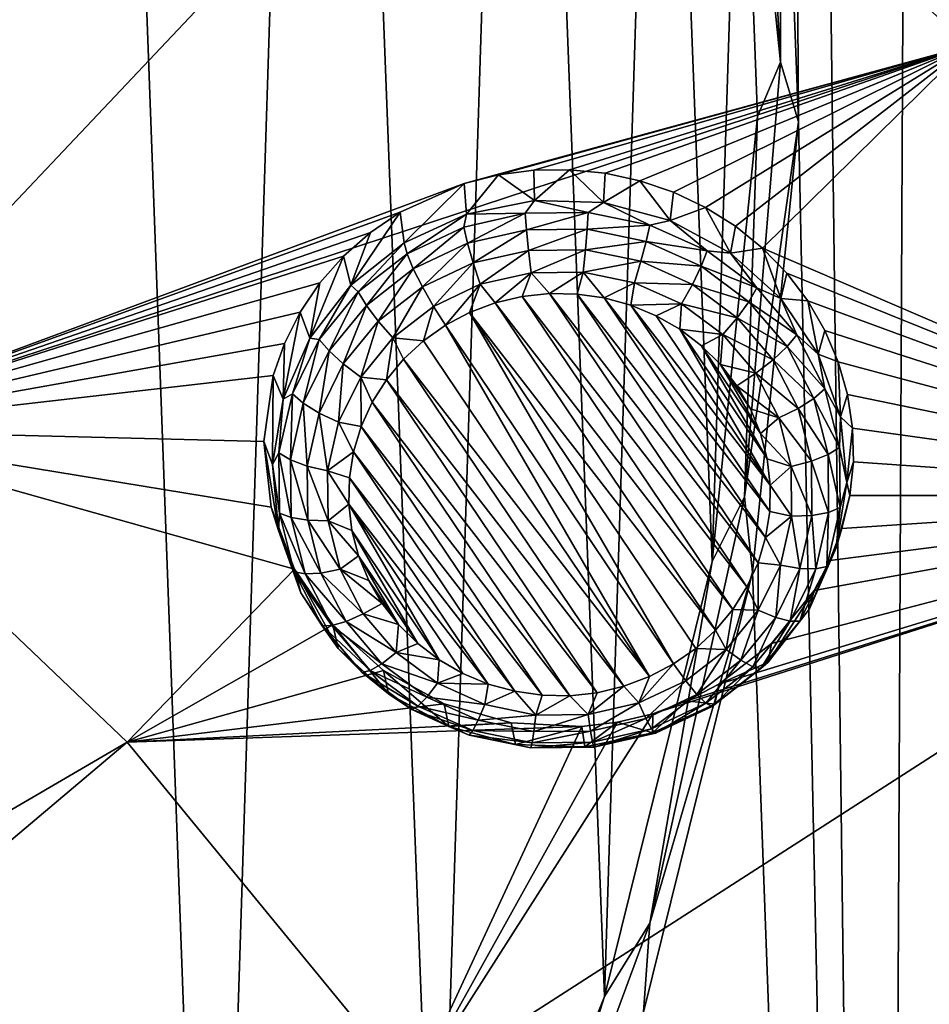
# Model space of a CAD drawing. Header units: metres. Extents: x -24 to 24, y -256 to 25.
# Tile 126 of 256: x 10.81 to 14.37, y -226.05 to -222.2. Entities that reach past the tile are written whole.
import ezdxf

# ---------------------------------------------------------------- set-up
doc = ezdxf.new("R2010")
doc.units = ezdxf.units.M
doc.layers.add('solid_DOMO_KURZ_SW0002', color=7, linetype='CONTINUOUS')

msp = doc.modelspace()

# ---------------------------------------------------------------- linework, layer by layer
at = {"layer": 'solid_DOMO_KURZ_SW0002'}
for points in [[(14.189873, -238.248352, 178.576233), (14.355043, -203.638535, 167.661224), (13.723036, -201.441391, 166.978149)], [(13.858368, -222.604446, 173.648804), (14.189873, -238.248352, 178.576233), (13.723036, -201.441391, 166.978149)], [(13.790662, -220.836105, 173.09227), (13.858368, -222.604446, 173.648804), (13.723036, -201.441391, 166.978149)], [(14.189873, -238.248352, 178.576233), (15.147501, -237.439484, 178.305847), (14.355043, -203.638535, 167.661224)], [(15.147501, -237.439484, 178.305847), (15.229733, -205.76004, 168.315994), (14.355043, -203.638535, 167.661224)], [(10.481689, -230.592224, 176.261856), (11.002444, -213.859192, 170.979767), (10.284564, -211.762177, 170.327042)], [(10.481689, -230.592224, 176.261856), (11.566892, -229.186005, 175.805237), (11.002444, -213.859192, 170.979767)], [(11.566892, -229.186005, 175.805237), (11.991541, -215.85463, 171.596344), (11.002444, -213.859192, 170.979767)], [(11.566892, -229.186005, 175.805237), (12.444794, -227.653931, 175.310516), (11.991541, -215.85463, 171.596344)], [(12.444794, -227.653931, 175.310516), (12.770172, -217.441208, 172.085938), (11.991541, -215.85463, 171.596344)], [(12.444794, -227.653931, 175.310516), (13.099723, -226.0233, 174.78714), (12.770172, -217.441208, 172.085938)], [(13.099723, -226.0233, 174.78714), (13.319863, -219.111404, 172.60463), (12.770172, -217.441208, 172.085938)], [(13.099723, -226.0233, 174.78714), (13.520046, -224.323029, 174.244873), (13.319863, -219.111404, 172.60463)], [(13.520046, -224.323029, 174.244873), (13.631107, -220.835922, 173.143723), (13.319863, -219.111404, 172.60463)], [(12.864665, -220.726898, 129.909851), (12.897704, -220.683044, 129.924133), (14.558495, -222.266968, 130.423538)], [(12.897704, -220.683044, 129.924133), (12.897432, -220.690674, 129.899155), (14.558288, -222.274597, 130.398575)], [(14.558495, -222.266968, 130.423538), (12.897704, -220.683044, 129.924133), (14.558288, -222.274597, 130.398575)], [(13.695987, -220.668671, 173.077332), (13.631107, -220.835922, 173.143723), (13.787395, -222.371552, 173.612869)], [(13.695987, -220.668671, 173.077332), (13.787395, -222.371552, 173.612869), (13.790662, -220.836105, 173.09227)], [(14.558288, -222.274597, 130.398575), (12.897432, -220.690674, 129.899155), (14.385322, -221.795914, 130.246979)], [(12.864665, -220.726898, 129.909851), (9.950482, -223.808136, 131.076401), (8.524108, -222.742355, 130.740356)], [(9.903434, -221.738586, 130.309006), (12.864665, -220.726898, 129.909851), (8.524108, -222.742355, 130.740356)], [(12.864665, -220.726898, 129.909851), (14.521157, -222.306747, 130.407974), (9.950482, -223.808136, 131.076401)], [(12.864665, -220.726898, 129.909851), (14.558495, -222.266968, 130.423538), (14.521157, -222.306747, 130.407974)], [(13.520046, -224.323029, 174.244873), (13.69823, -222.583572, 173.693741), (13.631107, -220.835922, 173.143723)], [(13.787395, -222.371552, 173.612869), (13.631107, -220.835922, 173.143723), (13.69823, -222.583572, 173.693741)], [(13.787395, -222.371552, 173.612869), (13.858368, -222.604446, 173.648804), (13.790662, -220.836105, 173.09227)], [(12.550666, -222.845871, 130.618286), (9.950482, -223.808136, 131.076401), (14.521157, -222.306747, 130.407974)], [(12.685471, -222.812073, 130.603119), (12.550666, -222.845871, 130.618286), (14.521157, -222.306747, 130.407974)], [(12.823604, -222.793915, 130.593445), (12.685471, -222.812073, 130.603119), (14.521157, -222.306747, 130.407974)], [(12.963152, -222.791656, 130.589325), (12.823604, -222.793915, 130.593445), (14.521157, -222.306747, 130.407974)], [(13.102054, -222.805328, 130.590775), (12.963152, -222.791656, 130.589325), (14.521157, -222.306747, 130.407974)], [(13.238292, -222.834763, 130.597702), (13.102054, -222.805328, 130.590775), (14.521157, -222.306747, 130.407974)], [(13.369858, -222.879532, 130.609955), (13.238292, -222.834763, 130.597702), (14.521157, -222.306747, 130.407974)], [(13.494826, -222.93898, 130.627304), (13.369858, -222.879532, 130.609955), (14.521157, -222.306747, 130.407974)], [(13.611387, -223.012253, 130.649445), (13.494826, -222.93898, 130.627304), (14.521157, -222.306747, 130.407974)], [(13.717846, -223.098312, 130.676056), (13.611387, -223.012253, 130.649445), (14.521157, -222.306747, 130.407974)], [(13.717846, -223.098312, 130.676056), (14.521157, -222.306747, 130.407974), (15.965928, -224.065521, 130.962524)], [(13.787395, -222.371552, 173.612869), (13.646972, -224.070404, 174.150635), (13.858368, -222.604446, 173.648804)], [(13.787395, -222.371552, 173.612869), (13.69823, -222.583572, 173.693741), (13.646972, -224.070404, 174.150635)], [(13.646972, -224.070404, 174.150635), (13.69823, -222.583572, 173.693741), (13.520046, -224.323029, 174.244873)], [(13.646972, -224.070404, 174.150635), (13.677858, -224.364807, 174.206558), (13.858368, -222.604446, 173.648804)], [(13.858368, -222.604446, 173.648804), (13.677858, -224.364807, 174.206558), (14.189873, -238.248352, 178.576233)], [(12.82503, -222.911652, 130.309158), (12.685471, -222.812073, 130.603119), (12.823604, -222.793915, 130.593445)], [(12.82503, -222.911652, 130.309158), (12.823604, -222.793915, 130.593445), (12.963152, -222.791656, 130.589325)], [(13.09584, -222.920166, 130.311844), (12.82503, -222.911652, 130.309158), (12.963152, -222.791656, 130.589325)], [(13.09584, -222.920166, 130.311844), (12.963152, -222.791656, 130.589325), (13.102054, -222.805328, 130.590775)], [(12.559954, -222.965195, 130.326035), (12.550666, -222.845871, 130.618286), (12.685471, -222.812073, 130.603119)], [(12.82503, -222.911652, 130.309158), (12.559954, -222.965195, 130.326035), (12.685471, -222.812073, 130.603119)], [(13.09584, -222.920166, 130.311844), (13.102054, -222.805328, 130.590775), (13.238292, -222.834763, 130.597702)], [(13.356644, -222.990234, 130.333939), (13.09584, -222.920166, 130.311844), (13.238292, -222.834763, 130.597702)], [(13.356644, -222.990234, 130.333939), (13.238292, -222.834763, 130.597702), (13.369858, -222.879532, 130.609955)], [(12.550666, -222.845871, 130.618286), (12.300657, -222.957245, 130.663986), (9.950482, -223.808136, 131.076401)], [(12.316015, -223.077682, 130.361511), (12.300657, -222.957245, 130.663986), (12.550666, -222.845871, 130.618286)], [(12.559954, -222.965195, 130.326035), (12.316015, -223.077682, 130.361511), (12.550666, -222.845871, 130.618286)], [(13.356644, -222.990234, 130.333939), (13.369858, -222.879532, 130.609955), (13.494826, -222.93898, 130.627304)], [(12.788972, -222.96106, 130.234314), (12.559954, -222.965195, 130.326035), (12.82503, -222.911652, 130.309158)], [(13.03601, -222.958649, 130.233566), (12.788972, -222.96106, 130.234314), (12.82503, -222.911652, 130.309158)], [(13.03601, -222.958649, 130.233566), (12.82503, -222.911652, 130.309158), (13.09584, -222.920166, 130.311844)], [(13.277415, -223.008743, 130.249344), (13.03601, -222.958649, 130.233566), (13.09584, -222.920166, 130.311844)], [(13.277415, -223.008743, 130.249344), (13.09584, -222.920166, 130.311844), (13.356644, -222.990234, 130.333939)], [(12.300657, -222.957245, 130.663986), (12.184108, -223.03653, 130.695236), (9.950482, -223.808136, 131.076401)], [(12.107391, -223.242569, 130.413498), (12.184108, -223.03653, 130.695236), (12.300657, -222.957245, 130.663986)], [(12.107391, -223.242569, 130.413498), (12.300657, -222.957245, 130.663986), (12.316015, -223.077682, 130.361511)], [(12.794475, -223.026718, 130.17482), (12.788972, -222.96106, 130.234314), (13.03601, -222.958649, 130.233566)], [(13.031421, -223.024414, 130.174103), (12.794475, -223.026718, 130.17482), (13.03601, -222.958649, 130.233566)], [(13.031421, -223.024414, 130.174103), (13.03601, -222.958649, 130.233566), (13.277415, -223.008743, 130.249344)], [(13.592284, -223.117798, 130.374161), (13.356644, -222.990234, 130.333939), (13.494826, -222.93898, 130.627304)], [(13.592284, -223.117798, 130.374161), (13.494826, -222.93898, 130.627304), (13.611387, -223.012253, 130.649445)], [(12.327208, -223.120224, 130.2845), (12.316015, -223.077682, 130.361511), (12.559954, -222.965195, 130.326035)], [(12.548688, -223.015823, 130.251587), (12.327208, -223.120224, 130.2845), (12.559954, -222.965195, 130.326035)], [(12.788972, -222.96106, 130.234314), (12.548688, -223.015823, 130.251587), (12.559954, -222.965195, 130.326035)], [(12.564006, -223.079254, 130.191391), (12.548688, -223.015823, 130.251587), (12.788972, -222.96106, 130.234314)], [(12.794475, -223.026718, 130.17482), (12.564006, -223.079254, 130.191391), (12.788972, -222.96106, 130.234314)], [(13.501081, -223.108795, 130.280899), (13.277415, -223.008743, 130.249344), (13.356644, -222.990234, 130.333939)], [(13.501081, -223.108795, 130.280899), (13.356644, -222.990234, 130.333939), (13.592284, -223.117798, 130.374161)], [(12.351573, -223.179382, 130.222961), (12.327208, -223.120224, 130.2845), (12.548688, -223.015823, 130.251587)], [(12.564006, -223.079254, 130.191391), (12.351573, -223.179382, 130.222961), (12.548688, -223.015823, 130.251587)], [(12.586261, -223.156006, 130.15274), (12.564006, -223.079254, 130.191391), (12.794475, -223.026718, 130.17482)], [(12.802468, -223.10672, 130.137192), (12.586261, -223.156006, 130.15274), (12.794475, -223.026718, 130.17482)], [(12.802468, -223.10672, 130.137192), (12.794475, -223.026718, 130.17482), (13.031421, -223.024414, 130.174103)], [(13.024754, -223.104568, 130.13652), (12.802468, -223.10672, 130.137192), (13.031421, -223.024414, 130.174103)], [(13.024754, -223.104568, 130.13652), (13.031421, -223.024414, 130.174103), (13.262965, -223.072449, 130.18924)], [(13.262965, -223.072449, 130.18924), (13.031421, -223.024414, 130.174103), (13.277415, -223.008743, 130.249344)], [(13.262965, -223.072449, 130.18924), (13.277415, -223.008743, 130.249344), (13.501081, -223.108795, 130.280899)], [(13.592284, -223.117798, 130.374161), (13.611387, -223.012253, 130.649445), (13.717846, -223.098312, 130.676056)], [(12.184108, -223.03653, 130.695236), (12.078664, -223.129318, 130.731216), (9.950482, -223.808136, 131.076401)], [(12.107391, -223.242569, 130.413498), (12.078664, -223.129318, 130.731216), (12.184108, -223.03653, 130.695236)], [(13.24197, -223.149628, 130.150726), (13.024754, -223.104568, 130.13652), (13.262965, -223.072449, 130.18924)], [(13.24197, -223.149628, 130.150726), (13.262965, -223.072449, 130.18924), (13.477495, -223.168427, 130.219498)], [(13.477495, -223.168427, 130.219498), (13.262965, -223.072449, 130.18924), (13.501081, -223.108795, 130.280899)], [(12.135637, -223.268997, 130.331406), (12.107391, -223.242569, 130.413498), (12.316015, -223.077682, 130.361511)], [(12.135637, -223.268997, 130.331406), (12.316015, -223.077682, 130.361511), (12.327208, -223.120224, 130.2845)], [(12.386973, -223.249939, 130.182358), (12.351573, -223.179382, 130.222961), (12.564006, -223.079254, 130.191391)], [(12.586261, -223.156006, 130.15274), (12.386973, -223.249939, 130.182358), (12.564006, -223.079254, 130.191391)], [(12.802468, -223.10672, 130.137192), (12.613504, -223.23938, 130.139008), (12.586261, -223.156006, 130.15274)], [(12.802468, -223.10672, 130.137192), (12.812255, -223.194077, 130.124725), (12.613504, -223.23938, 130.139008)], [(13.024754, -223.104568, 130.13652), (12.812255, -223.194077, 130.124725), (12.802468, -223.10672, 130.137192)], [(13.024754, -223.104568, 130.13652), (13.016592, -223.192078, 130.1241), (12.812255, -223.194077, 130.124725)], [(13.24197, -223.149628, 130.150726), (13.016592, -223.192078, 130.1241), (13.024754, -223.104568, 130.13652)], [(13.477495, -223.168427, 130.219498), (13.501081, -223.108795, 130.280899), (13.695795, -223.253815, 130.32663)], [(13.695795, -223.253815, 130.32663), (13.501081, -223.108795, 130.280899), (13.592284, -223.117798, 130.374161)], [(13.789068, -223.295441, 130.430176), (13.592284, -223.117798, 130.374161), (13.717846, -223.098312, 130.676056)], [(13.812635, -223.195877, 130.706696), (13.717846, -223.098312, 130.676056), (15.965928, -224.065521, 130.962524)], [(13.789068, -223.295441, 130.430176), (13.717846, -223.098312, 130.676056), (13.812635, -223.195877, 130.706696)], [(12.078664, -223.129318, 130.731216), (11.986434, -223.233902, 130.77124), (9.950482, -223.808136, 131.076401)], [(11.946207, -223.450287, 130.478989), (11.986434, -223.233902, 130.77124), (12.078664, -223.129318, 130.731216)], [(11.946207, -223.450287, 130.478989), (12.078664, -223.129318, 130.731216), (12.107391, -223.242569, 130.413498)], [(12.167828, -223.322083, 130.267944), (12.135637, -223.268997, 130.331406), (12.327208, -223.120224, 130.2845)], [(12.167828, -223.322083, 130.267944), (12.327208, -223.120224, 130.2845), (12.351573, -223.179382, 130.222961)], [(13.24197, -223.149628, 130.150726), (13.21627, -223.233505, 130.137161), (13.016592, -223.192078, 130.1241)], [(13.443226, -223.239655, 130.179108), (13.21627, -223.233505, 130.137161), (13.24197, -223.149628, 130.150726)], [(13.443226, -223.239655, 130.179108), (13.24197, -223.149628, 130.150726), (13.477495, -223.168427, 130.219498)], [(13.695795, -223.253815, 130.32663), (13.592284, -223.117798, 130.374161), (13.789068, -223.295441, 130.430176)], [(12.214597, -223.383804, 130.224564), (12.167828, -223.322083, 130.267944), (12.351573, -223.179382, 130.222961)], [(12.214597, -223.383804, 130.224564), (12.351573, -223.179382, 130.222961), (12.386973, -223.249939, 130.182358)], [(12.586261, -223.156006, 130.15274), (12.430307, -223.325714, 130.166229), (12.386973, -223.249939, 130.182358)], [(12.586261, -223.156006, 130.15274), (12.613504, -223.23938, 130.139008), (12.430307, -223.325714, 130.166229)], [(13.443226, -223.239655, 130.179108), (13.477495, -223.168427, 130.219498), (13.664254, -223.30751, 130.263367)], [(13.664254, -223.30751, 130.263367), (13.477495, -223.168427, 130.219498), (13.695795, -223.253815, 130.32663)], [(12.613504, -223.23938, 130.139008), (12.812255, -223.194077, 130.124725), (12.672024, -223.312378, 130.148361)], [(12.812255, -223.194077, 130.124725), (12.776795, -223.28746, 130.140503), (12.672024, -223.312378, 130.148361)], [(12.812255, -223.194077, 130.124725), (12.884059, -223.275787, 130.136826), (12.776795, -223.28746, 130.140503)], [(12.812255, -223.194077, 130.124725), (13.016592, -223.192078, 130.1241), (12.884059, -223.275787, 130.136826)], [(13.016592, -223.192078, 130.1241), (12.992017, -223.277588, 130.13739), (12.884059, -223.275787, 130.136826)], [(13.016592, -223.192078, 130.1241), (13.098803, -223.292816, 130.142197), (12.992017, -223.277588, 130.13739)], [(13.016592, -223.192078, 130.1241), (13.21627, -223.233505, 130.137161), (13.098803, -223.292816, 130.142197)], [(13.789068, -223.295441, 130.430176), (13.812635, -223.195877, 130.706696), (13.894368, -223.303528, 130.740936)], [(13.894368, -223.303528, 130.740936), (13.812635, -223.195877, 130.706696), (15.965928, -224.065521, 130.962524)], [(11.986434, -223.233902, 130.77124), (11.908975, -223.348495, 130.814636), (9.950482, -223.808136, 131.076401)], [(11.946207, -223.450287, 130.478989), (11.908975, -223.348495, 130.814636), (11.986434, -223.233902, 130.77124)], [(11.983582, -223.454697, 130.389954), (11.946207, -223.450287, 130.478989), (12.107391, -223.242569, 130.413498)], [(12.135637, -223.268997, 130.331406), (11.983582, -223.454697, 130.389954), (12.107391, -223.242569, 130.413498)], [(12.214597, -223.383804, 130.224564), (12.386973, -223.249939, 130.182358), (12.27185, -223.448776, 130.205032)], [(12.27185, -223.448776, 130.205032), (12.386973, -223.249939, 130.182358), (12.430307, -223.325714, 130.166229)], [(12.430307, -223.325714, 130.166229), (12.613504, -223.23938, 130.139008), (12.47759, -223.399811, 130.175934)], [(12.613504, -223.23938, 130.139008), (12.571579, -223.350128, 130.160263), (12.47759, -223.399811, 130.175934)], [(12.613504, -223.23938, 130.139008), (12.672024, -223.312378, 130.148361), (12.571579, -223.350128, 130.160263)], [(13.21627, -223.233505, 130.137161), (13.202595, -223.321213, 130.151154), (13.098803, -223.292816, 130.142197)], [(13.21627, -223.233505, 130.137161), (13.401276, -223.316269, 130.163254), (13.202595, -223.321213, 130.151154)], [(13.443226, -223.239655, 130.179108), (13.401276, -223.316269, 130.163254), (13.21627, -223.233505, 130.137161)], [(13.618429, -223.370148, 130.220261), (13.401276, -223.316269, 130.163254), (13.443226, -223.239655, 130.179108)], [(13.618429, -223.370148, 130.220261), (13.443226, -223.239655, 130.179108), (13.664254, -223.30751, 130.263367)], [(13.664254, -223.30751, 130.263367), (13.695795, -223.253815, 130.32663), (13.851791, -223.436523, 130.384232)], [(13.851791, -223.436523, 130.384232), (13.695795, -223.253815, 130.32663), (13.789068, -223.295441, 130.430176)], [(12.021983, -223.500198, 130.324112), (11.983582, -223.454697, 130.389954), (12.135637, -223.268997, 130.331406)], [(12.167828, -223.322083, 130.267944), (12.021983, -223.500198, 130.324112), (12.135637, -223.268997, 130.331406)], [(13.601207, -224.510895, 130.52626), (12.672024, -223.312378, 130.148361), (12.776795, -223.28746, 130.140503)], [(13.656887, -224.422684, 130.498444), (12.776795, -223.28746, 130.140503), (12.884059, -223.275787, 130.136826)], [(13.601207, -224.510895, 130.52626), (12.776795, -223.28746, 130.140503), (13.656887, -224.422684, 130.498444)], [(13.700021, -224.328278, 130.468674), (12.884059, -223.275787, 130.136826), (12.992017, -223.277588, 130.13739)], [(13.656887, -224.422684, 130.498444), (12.884059, -223.275787, 130.136826), (13.700021, -224.328278, 130.468674)], [(13.72986, -224.229324, 130.437469), (12.992017, -223.277588, 130.13739), (13.098803, -223.292816, 130.142197)], [(13.700021, -224.328278, 130.468674), (12.992017, -223.277588, 130.13739), (13.72986, -224.229324, 130.437469)], [(13.745894, -224.127487, 130.405365), (13.098803, -223.292816, 130.142197), (13.202595, -223.321213, 130.151154)], [(13.72986, -224.229324, 130.437469), (13.098803, -223.292816, 130.142197), (13.745894, -224.127487, 130.405365)], [(13.935558, -223.512833, 130.498718), (13.789068, -223.295441, 130.430176), (13.894368, -223.303528, 130.740936)], [(13.851791, -223.436523, 130.384232), (13.789068, -223.295441, 130.430176), (13.935558, -223.512833, 130.498718)], [(13.961861, -223.419693, 130.77829), (13.894368, -223.303528, 130.740936), (15.965928, -224.065521, 130.962524)], [(13.935558, -223.512833, 130.498718), (13.894368, -223.303528, 130.740936), (13.961861, -223.419693, 130.77829)], [(12.077777, -223.550903, 130.277237), (12.021983, -223.500198, 130.324112), (12.167828, -223.322083, 130.267944)], [(12.214597, -223.383804, 130.224564), (12.077777, -223.550903, 130.277237), (12.167828, -223.322083, 130.267944)], [(12.27185, -223.448776, 130.205032), (12.430307, -223.325714, 130.166229), (12.391171, -223.460709, 130.195129)], [(12.391171, -223.460709, 130.195129), (12.430307, -223.325714, 130.166229), (12.47759, -223.399811, 130.175934)], [(13.533909, -224.591431, 130.551651), (12.571579, -223.350128, 130.160263), (12.672024, -223.312378, 130.148361)], [(13.533909, -224.591431, 130.551651), (12.672024, -223.312378, 130.148361), (13.601207, -224.510895, 130.52626)], [(13.401276, -223.316269, 130.163254), (13.301596, -223.362289, 130.164108), (13.202595, -223.321213, 130.151154)], [(13.747848, -224.024536, 130.37291), (13.202595, -223.321213, 130.151154), (13.301596, -223.362289, 130.164108)], [(13.745894, -224.127487, 130.405365), (13.202595, -223.321213, 130.151154), (13.747848, -224.024536, 130.37291)], [(13.401276, -223.316269, 130.163254), (13.394139, -223.415344, 130.180832), (13.301596, -223.362289, 130.164108)], [(13.401276, -223.316269, 130.163254), (13.562333, -223.436218, 130.20108), (13.394139, -223.415344, 130.180832)], [(13.618429, -223.370148, 130.220261), (13.562333, -223.436218, 130.20108), (13.401276, -223.316269, 130.163254)], [(13.618429, -223.370148, 130.220261), (13.664254, -223.30751, 130.263367), (13.813878, -223.482758, 130.318619)], [(13.813878, -223.482758, 130.318619), (13.664254, -223.30751, 130.263367), (13.851791, -223.436523, 130.384232)], [(11.908975, -223.348495, 130.814636), (11.847853, -223.470428, 130.860336), (9.950482, -223.808136, 131.076401)], [(11.841829, -223.688766, 130.554184), (11.847853, -223.470428, 130.860336), (11.908975, -223.348495, 130.814636)], [(11.841829, -223.688766, 130.554184), (11.908975, -223.348495, 130.814636), (11.946207, -223.450287, 130.478989)], [(13.369756, -224.723785, 130.593384), (12.47759, -223.399811, 130.175934), (12.571579, -223.350128, 130.160263)], [(13.456176, -224.662888, 130.574173), (12.571579, -223.350128, 130.160263), (13.533909, -224.591431, 130.551651)], [(13.369756, -224.723785, 130.593384), (12.571579, -223.350128, 130.160263), (13.456176, -224.662888, 130.574173)], [(13.747848, -224.024536, 130.37291), (13.301596, -223.362289, 130.164108), (13.394139, -223.415344, 130.180832)], [(13.758795, -223.534546, 130.272095), (13.562333, -223.436218, 130.20108), (13.618429, -223.370148, 130.220261)], [(13.758795, -223.534546, 130.272095), (13.618429, -223.370148, 130.220261), (13.813878, -223.482758, 130.318619)], [(12.214597, -223.383804, 130.224564), (12.146077, -223.602386, 130.253464), (12.077777, -223.550903, 130.277237)], [(12.214597, -223.383804, 130.224564), (12.27185, -223.448776, 130.205032), (12.146077, -223.602386, 130.253464)], [(13.275767, -224.773468, 130.609039), (12.391171, -223.460709, 130.195129), (12.47759, -223.399811, 130.175934)], [(13.275767, -224.773468, 130.609039), (12.47759, -223.399811, 130.175934), (13.369756, -224.723785, 130.593384)], [(13.735688, -223.922211, 130.340637), (13.394139, -223.415344, 130.180832), (13.478625, -223.479477, 130.20105)], [(13.562333, -223.436218, 130.20108), (13.478625, -223.479477, 130.20105), (13.394139, -223.415344, 130.180832)], [(13.747848, -224.024536, 130.37291), (13.394139, -223.415344, 130.180832), (13.735688, -223.922211, 130.340637)], [(13.935558, -223.512833, 130.498718), (13.961861, -223.419693, 130.77829), (14.014128, -223.542679, 130.818207)], [(14.014128, -223.542679, 130.818207), (13.961861, -223.419693, 130.77829), (15.965928, -224.065521, 130.962524)], [(11.878666, -223.668015, 130.457214), (11.841829, -223.688766, 130.554184), (11.946207, -223.450287, 130.478989)], [(11.983582, -223.454697, 130.389954), (11.878666, -223.668015, 130.457214), (11.946207, -223.450287, 130.478989)], [(11.921354, -223.704788, 130.388626), (11.878666, -223.668015, 130.457214), (11.983582, -223.454697, 130.389954)], [(12.021983, -223.500198, 130.324112), (11.921354, -223.704788, 130.388626), (11.983582, -223.454697, 130.389954)], [(12.146077, -223.602386, 130.253464), (12.27185, -223.448776, 130.205032), (12.24614, -223.612701, 130.243057)], [(12.27185, -223.448776, 130.205032), (12.313437, -223.532166, 130.217667), (12.24614, -223.612701, 130.243057)], [(12.27185, -223.448776, 130.205032), (12.391171, -223.460709, 130.195129), (12.313437, -223.532166, 130.217667)], [(13.562333, -223.436218, 130.20108), (13.553597, -223.553558, 130.224411), (13.478625, -223.479477, 130.20105)], [(13.562333, -223.436218, 130.20108), (13.691364, -223.587357, 130.248734), (13.553597, -223.553558, 130.224411)], [(13.758795, -223.534546, 130.272095), (13.691364, -223.587357, 130.248734), (13.562333, -223.436218, 130.20108)], [(13.813878, -223.482758, 130.318619), (13.851791, -223.436523, 130.384232), (13.961247, -223.647751, 130.450836)], [(13.961247, -223.647751, 130.450836), (13.851791, -223.436523, 130.384232), (13.935558, -223.512833, 130.498718)], [(11.847853, -223.470428, 130.860336), (11.803913, -223.596634, 130.90715), (9.950482, -223.808136, 131.076401)], [(11.841829, -223.688766, 130.554184), (11.803913, -223.596634, 130.90715), (11.847853, -223.470428, 130.860336)], [(13.275767, -224.773468, 130.609039), (12.313437, -223.532166, 130.217667), (12.391171, -223.460709, 130.195129)], [(13.70962, -223.822266, 130.309128), (13.478625, -223.479477, 130.20105), (13.553597, -223.553558, 130.224411)], [(13.735688, -223.922211, 130.340637), (13.478625, -223.479477, 130.20105), (13.70962, -223.822266, 130.309128)], [(13.758795, -223.534546, 130.272095), (13.813878, -223.482758, 130.318619), (13.918862, -223.685364, 130.382492)], [(13.918862, -223.685364, 130.382492), (13.813878, -223.482758, 130.318619), (13.961247, -223.647751, 130.450836)], [(11.983375, -223.742844, 130.337769), (11.921354, -223.704788, 130.388626), (12.021983, -223.500198, 130.324112)], [(12.077777, -223.550903, 130.277237), (11.983375, -223.742844, 130.337769), (12.021983, -223.500198, 130.324112)], [(13.175323, -224.811218, 130.620941), (12.24614, -223.612701, 130.243057), (12.313437, -223.532166, 130.217667)], [(13.275767, -224.773468, 130.609039), (13.175323, -224.811218, 130.620941), (12.313437, -223.532166, 130.217667)], [(13.857284, -223.724609, 130.332016), (13.691364, -223.587357, 130.248734), (13.758795, -223.534546, 130.272095)], [(13.857284, -223.724609, 130.332016), (13.758795, -223.534546, 130.272095), (13.918862, -223.685364, 130.382492)], [(14.023242, -223.757355, 130.575806), (13.935558, -223.512833, 130.498718), (14.014128, -223.542679, 130.818207)], [(13.961247, -223.647751, 130.450836), (13.935558, -223.512833, 130.498718), (14.023242, -223.757355, 130.575806)], [(12.077777, -223.550903, 130.277237), (12.059297, -223.778824, 130.309097), (11.983375, -223.742844, 130.337769)], [(12.077777, -223.550903, 130.277237), (12.146077, -223.602386, 130.253464), (12.059297, -223.778824, 130.309097)], [(13.6701, -223.726456, 130.278915), (13.553597, -223.553558, 130.224411), (13.617793, -223.636368, 130.250519)], [(13.691364, -223.587357, 130.248734), (13.617793, -223.636368, 130.250519), (13.553597, -223.553558, 130.224411)], [(13.70962, -223.822266, 130.309128), (13.553597, -223.553558, 130.224411), (13.6701, -223.726456, 130.278915)], [(14.050397, -223.67067, 130.860168), (14.014128, -223.542679, 130.818207), (15.965928, -224.065521, 130.962524)], [(14.023242, -223.757355, 130.575806), (14.014128, -223.542679, 130.818207), (14.050397, -223.67067, 130.860168)], [(11.803913, -223.596634, 130.90715), (11.766833, -223.854477, 131.001282), (9.950482, -223.808136, 131.076401)], [(11.800324, -223.944138, 130.634705), (11.766833, -223.854477, 131.001282), (11.803913, -223.596634, 130.90715)], [(11.800324, -223.944138, 130.634705), (11.803913, -223.596634, 130.90715), (11.841829, -223.688766, 130.554184)], [(12.059297, -223.778824, 130.309097), (12.146077, -223.602386, 130.253464), (12.147326, -223.795319, 130.300629)], [(12.146077, -223.602386, 130.253464), (12.24614, -223.612701, 130.243057), (12.190459, -223.700912, 130.270874)], [(12.146077, -223.602386, 130.253464), (12.190459, -223.700912, 130.270874), (12.147326, -223.795319, 130.300629)], [(13.070551, -224.836136, 130.628799), (12.190459, -223.700912, 130.270874), (12.24614, -223.612701, 130.243057)], [(13.175323, -224.811218, 130.620941), (13.070551, -224.836136, 130.628799), (12.24614, -223.612701, 130.243057)], [(13.691364, -223.587357, 130.248734), (13.781901, -223.76207, 130.303818), (13.617793, -223.636368, 130.250519)], [(13.857284, -223.724609, 130.332016), (13.781901, -223.76207, 130.303818), (13.691364, -223.587357, 130.248734)], [(13.781901, -223.76207, 130.303818), (13.6701, -223.726456, 130.278915), (13.617793, -223.636368, 130.250519)], [(13.918862, -223.685364, 130.382492), (13.961247, -223.647751, 130.450836), (14.018675, -223.876907, 130.523087)], [(14.018675, -223.876907, 130.523087), (13.961247, -223.647751, 130.450836), (14.023242, -223.757355, 130.575806)], [(11.826152, -223.898239, 130.529816), (11.800324, -223.944138, 130.634705), (11.841829, -223.688766, 130.554184)], [(11.878666, -223.668015, 130.457214), (11.826152, -223.898239, 130.529816), (11.841829, -223.688766, 130.554184)], [(11.870985, -223.925613, 130.458252), (11.826152, -223.898239, 130.529816), (11.878666, -223.668015, 130.457214)], [(11.921354, -223.704788, 130.388626), (11.870985, -223.925613, 130.458252), (11.878666, -223.668015, 130.457214)], [(13.857284, -223.724609, 130.332016), (13.918862, -223.685364, 130.382492), (13.973945, -223.905167, 130.451797)], [(13.973945, -223.905167, 130.451797), (13.918862, -223.685364, 130.382492), (14.018675, -223.876907, 130.523087)], [(14.023242, -223.757355, 130.575806), (14.050397, -223.67067, 130.860168), (14.070132, -223.801788, 130.90358)], [(14.070132, -223.801788, 130.90358), (14.050397, -223.67067, 130.860168), (15.965928, -224.065521, 130.962524)], [(11.936122, -223.949997, 130.403076), (11.870985, -223.925613, 130.458252), (11.921354, -223.704788, 130.388626)], [(11.983375, -223.742844, 130.337769), (11.936122, -223.949997, 130.403076), (11.921354, -223.704788, 130.388626)], [(12.963287, -224.847809, 130.632477), (12.147326, -223.795319, 130.300629), (12.190459, -223.700912, 130.270874)], [(13.070551, -224.836136, 130.628799), (12.963287, -224.847809, 130.632477), (12.190459, -223.700912, 130.270874)], [(13.781901, -223.76207, 130.303818), (13.70962, -223.822266, 130.309128), (13.6701, -223.726456, 130.278915)], [(13.908957, -223.930817, 130.397034), (13.781901, -223.76207, 130.303818), (13.857284, -223.724609, 130.332016)], [(13.908957, -223.930817, 130.397034), (13.857284, -223.724609, 130.332016), (13.973945, -223.905167, 130.451797)], [(11.983375, -223.742844, 130.337769), (12.01586, -223.969269, 130.369141), (11.936122, -223.949997, 130.403076)], [(11.983375, -223.742844, 130.337769), (12.059297, -223.778824, 130.309097), (12.01586, -223.969269, 130.369141)], [(13.781901, -223.76207, 130.303818), (13.829403, -223.951614, 130.363586), (13.70962, -223.822266, 130.309128)], [(13.908957, -223.930817, 130.397034), (13.829403, -223.951614, 130.363586), (13.781901, -223.76207, 130.303818)], [(14.018675, -223.876907, 130.523087), (14.023242, -223.757355, 130.575806), (14.047022, -224.014771, 130.656967)], [(14.047022, -224.014771, 130.656967), (14.023242, -223.757355, 130.575806), (14.070132, -223.801788, 130.90358)], [(12.01586, -223.969269, 130.369141), (12.059297, -223.778824, 130.309097), (12.117486, -223.894272, 130.331833)], [(12.059297, -223.778824, 130.309097), (12.147326, -223.795319, 130.300629), (12.117486, -223.894272, 130.331833)], [(12.85533, -224.846008, 130.631912), (12.117486, -223.894272, 130.331833), (12.147326, -223.795319, 130.300629)], [(12.963287, -224.847809, 130.632477), (12.85533, -224.846008, 130.631912), (12.147326, -223.795319, 130.300629)], [(14.047022, -224.014771, 130.656967), (14.070132, -223.801788, 130.90358), (14.073044, -223.934097, 130.947876)], [(14.073044, -223.934097, 130.947876), (14.070132, -223.801788, 130.90358), (15.965928, -224.065521, 130.962524)], [(9.950482, -223.808136, 131.076401), (11.231755, -225.030121, 131.4617), (7.520795, -227.194336, 132.676147)], [(11.886606, -224.353394, 131.175766), (11.231755, -225.030121, 131.4617), (9.950482, -223.808136, 131.076401)], [(11.795298, -224.110474, 131.092316), (11.886606, -224.353394, 131.175766), (9.950482, -223.808136, 131.076401)], [(11.766833, -223.854477, 131.001282), (11.795298, -224.110474, 131.092316), (9.950482, -223.808136, 131.076401)], [(13.829403, -223.951614, 130.363586), (13.735688, -223.922211, 130.340637), (13.70962, -223.822266, 130.309128)], [(11.824104, -224.201553, 130.715866), (11.795298, -224.110474, 131.092316), (11.766833, -223.854477, 131.001282)], [(11.824104, -224.201553, 130.715866), (11.766833, -223.854477, 131.001282), (11.800324, -223.944138, 130.634705)], [(13.973945, -223.905167, 130.451797), (14.018675, -223.876907, 130.523087), (14.021194, -224.112518, 130.597366)], [(14.021194, -224.112518, 130.597366), (14.018675, -223.876907, 130.523087), (14.047022, -224.014771, 130.656967)], [(11.826152, -223.898239, 130.529816), (11.828671, -224.13385, 130.604095), (11.800324, -223.944138, 130.634705)], [(11.873402, -224.151596, 130.529495), (11.828671, -224.13385, 130.604095), (11.826152, -223.898239, 130.529816)], [(11.870985, -223.925613, 130.458252), (11.873402, -224.151596, 130.529495), (11.826152, -223.898239, 130.529816)], [(12.01586, -223.969269, 130.369141), (12.117486, -223.894272, 130.331833), (12.101452, -223.996124, 130.363953)], [(12.748544, -224.83078, 130.627121), (12.101452, -223.996124, 130.363953), (12.117486, -223.894272, 130.331833)], [(12.85533, -224.846008, 130.631912), (12.748544, -224.83078, 130.627121), (12.117486, -223.894272, 130.331833)], [(13.908957, -223.930817, 130.397034), (13.973945, -223.905167, 130.451797), (13.976361, -224.131134, 130.523041)], [(13.976361, -224.131134, 130.523041), (13.973945, -223.905167, 130.451797), (14.021194, -224.112518, 130.597366)], [(11.828671, -224.13385, 130.604095), (11.824104, -224.201553, 130.715866), (11.800324, -223.944138, 130.634705)], [(11.938389, -224.162003, 130.469925), (11.873402, -224.151596, 130.529495), (11.870985, -223.925613, 130.458252)], [(11.936122, -223.949997, 130.403076), (11.938389, -224.162003, 130.469925), (11.870985, -223.925613, 130.458252)], [(11.936122, -223.949997, 130.403076), (12.01586, -223.969269, 130.369141), (12.017943, -224.164139, 130.430588)], [(11.936122, -223.949997, 130.403076), (12.017943, -224.164139, 130.430588), (11.938389, -224.162003, 130.469925)], [(13.829403, -223.951614, 130.363586), (13.747848, -224.024536, 130.37291), (13.735688, -223.922211, 130.340637)], [(13.829403, -223.951614, 130.363586), (13.831487, -224.1465, 130.425018), (13.747848, -224.024536, 130.37291)], [(13.911224, -224.142807, 130.463867), (13.829403, -223.951614, 130.363586), (13.908957, -223.930817, 130.397034)], [(13.911224, -224.142807, 130.463867), (13.831487, -224.1465, 130.425018), (13.829403, -223.951614, 130.363586)], [(13.911224, -224.142807, 130.463867), (13.908957, -223.930817, 130.397034), (13.976361, -224.131134, 130.523041)], [(14.047022, -224.014771, 130.656967), (14.073044, -223.934097, 130.947876), (14.059081, -224.065643, 130.992462)], [(14.059081, -224.065643, 130.992462), (14.073044, -223.934097, 130.947876), (15.965928, -224.065521, 130.962524)], [(12.01586, -223.969269, 130.369141), (12.101452, -223.996124, 130.363953), (12.099499, -224.09906, 130.396408)], [(12.017943, -224.164139, 130.430588), (12.01586, -223.969269, 130.369141), (12.099499, -224.09906, 130.396408)], [(12.644752, -224.802383, 130.618164), (12.099499, -224.09906, 130.396408), (12.101452, -223.996124, 130.363953)], [(12.748544, -224.83078, 130.627121), (12.644752, -224.802383, 130.618164), (12.101452, -223.996124, 130.363953)], [(13.831487, -224.1465, 130.425018), (13.745894, -224.127487, 130.405365), (13.747848, -224.024536, 130.37291)], [(14.005517, -224.270126, 130.737488), (14.047022, -224.014771, 130.656967), (14.059081, -224.065643, 130.992462)], [(14.021194, -224.112518, 130.597366), (14.047022, -224.014771, 130.656967), (14.005517, -224.270126, 130.737488)], [(15.965928, -224.065521, 130.962524), (17.17786, -225.977524, 131.565369), (12.349244, -226.390503, 131.890625)], [(13.287999, -224.918533, 131.311615), (15.965928, -224.065521, 130.962524), (12.349244, -226.390503, 131.890625)], [(13.646972, -224.070404, 174.150635), (13.277088, -225.736649, 174.681503), (13.677858, -224.364807, 174.206558)], [(13.646972, -224.070404, 174.150635), (13.520046, -224.323029, 174.244873), (13.277088, -225.736649, 174.681503)], [(13.287999, -224.918533, 131.311615), (13.421827, -224.868484, 131.288559), (15.965928, -224.065521, 130.962524)], [(13.421827, -224.868484, 131.288559), (13.54736, -224.803101, 131.260864), (15.965928, -224.065521, 130.962524)], [(13.753026, -224.644409, 131.198563), (15.965928, -224.065521, 130.962524), (13.54736, -224.803101, 131.260864)], [(13.753026, -224.644409, 131.198563), (13.919091, -224.436615, 131.12204), (15.965928, -224.065521, 130.962524)], [(13.919091, -224.436615, 131.12204), (13.981565, -224.318741, 131.080124), (15.965928, -224.065521, 130.962524)], [(13.981565, -224.318741, 131.080124), (14.028436, -224.194519, 131.036743), (15.965928, -224.065521, 130.962524)], [(14.005517, -224.270126, 130.737488), (14.059081, -224.065643, 130.992462), (14.028436, -224.194519, 131.036743)], [(14.028436, -224.194519, 131.036743), (14.059081, -224.065643, 130.992462), (15.965928, -224.065521, 130.962524)], [(11.911787, -224.44606, 130.792953), (11.886606, -224.353394, 131.175766), (11.795298, -224.110474, 131.092316)], [(11.911787, -224.44606, 130.792953), (11.795298, -224.110474, 131.092316), (11.824104, -224.201553, 130.715866)], [(12.017943, -224.164139, 130.430588), (12.099499, -224.09906, 130.396408), (12.111658, -224.201385, 130.428665)], [(12.453207, -224.708252, 130.588486), (12.111658, -224.201385, 130.428665), (12.099499, -224.09906, 130.396408)], [(12.54575, -224.761307, 130.605209), (12.453207, -224.708252, 130.588486), (12.099499, -224.09906, 130.396408)], [(12.644752, -224.802383, 130.618164), (12.54575, -224.761307, 130.605209), (12.099499, -224.09906, 130.396408)], [(13.96868, -224.342758, 130.669968), (14.021194, -224.112518, 130.597366), (14.005517, -224.270126, 130.737488)], [(13.976361, -224.131134, 130.523041), (14.021194, -224.112518, 130.597366), (13.96868, -224.342758, 130.669968)], [(11.828671, -224.13385, 130.604095), (11.886099, -224.363007, 130.676346), (11.824104, -224.201553, 130.715866)], [(11.928483, -224.371399, 130.598801), (11.886099, -224.363007, 130.676346), (11.828671, -224.13385, 130.604095)], [(11.873402, -224.151596, 130.529495), (11.928483, -224.371399, 130.598801), (11.828671, -224.13385, 130.604095)], [(11.990063, -224.368195, 130.534943), (11.928483, -224.371399, 130.598801), (11.873402, -224.151596, 130.529495)], [(11.938389, -224.162003, 130.469925), (11.990063, -224.368195, 130.534943), (11.873402, -224.151596, 130.529495)], [(13.831487, -224.1465, 130.425018), (13.72986, -224.229324, 130.437469), (13.745894, -224.127487, 130.405365)], [(13.831487, -224.1465, 130.425018), (13.78805, -224.336929, 130.485077), (13.72986, -224.229324, 130.437469)], [(13.863972, -224.349976, 130.52919), (13.78805, -224.336929, 130.485077), (13.831487, -224.1465, 130.425018)], [(13.863972, -224.349976, 130.52919), (13.831487, -224.1465, 130.425018), (13.911224, -224.142807, 130.463867)], [(13.863972, -224.349976, 130.52919), (13.911224, -224.142807, 130.463867), (13.925992, -224.351974, 130.592682)], [(13.911224, -224.142807, 130.463867), (13.976361, -224.131134, 130.523041), (13.925992, -224.351974, 130.592682)], [(13.925992, -224.351974, 130.592682), (13.976361, -224.131134, 130.523041), (13.96868, -224.342758, 130.669968)], [(11.938389, -224.162003, 130.469925), (12.017943, -224.164139, 130.430588), (12.065445, -224.353699, 130.490356)], [(11.938389, -224.162003, 130.469925), (12.065445, -224.353699, 130.490356), (11.990063, -224.368195, 130.534943)], [(12.017943, -224.164139, 130.430588), (12.111658, -224.201385, 130.428665), (12.137726, -224.301331, 130.460175)], [(12.065445, -224.353699, 130.490356), (12.017943, -224.164139, 130.430588), (12.137726, -224.301331, 130.460175)], [(11.886099, -224.363007, 130.676346), (11.911787, -224.44606, 130.792953), (11.824104, -224.201553, 130.715866)], [(12.368721, -224.644135, 130.568268), (12.137726, -224.301331, 130.460175), (12.111658, -224.201385, 130.428665)], [(12.453207, -224.708252, 130.588486), (12.368721, -224.644135, 130.568268), (12.111658, -224.201385, 130.428665)], [(13.78805, -224.336929, 130.485077), (13.700021, -224.328278, 130.468674), (13.72986, -224.229324, 130.437469)], [(14.005517, -224.270126, 130.737488), (14.028436, -224.194519, 131.036743), (13.981565, -224.318741, 131.080124)], [(12.065445, -224.353699, 130.490356), (12.137726, -224.301331, 130.460175), (12.177246, -224.397141, 130.490387)], [(12.293749, -224.570038, 130.544907), (12.177246, -224.397141, 130.490387), (12.137726, -224.301331, 130.460175)], [(12.368721, -224.644135, 130.568268), (12.293749, -224.570038, 130.544907), (12.137726, -224.301331, 130.460175)], [(13.901139, -224.508606, 130.812683), (14.005517, -224.270126, 130.737488), (13.981565, -224.318741, 131.080124)], [(13.96868, -224.342758, 130.669968), (14.005517, -224.270126, 130.737488), (13.901139, -224.508606, 130.812683)], [(13.277088, -225.736649, 174.681503), (13.520046, -224.323029, 174.244873), (13.099723, -226.0233, 174.78714)], [(13.701269, -224.513382, 130.540695), (13.656887, -224.422684, 130.498444), (13.700021, -224.328278, 130.468674)], [(13.78805, -224.336929, 130.485077), (13.701269, -224.513382, 130.540695), (13.700021, -224.328278, 130.468674)], [(13.769568, -224.541916, 130.589706), (13.701269, -224.513382, 130.540695), (13.78805, -224.336929, 130.485077)], [(13.769568, -224.541916, 130.589706), (13.78805, -224.336929, 130.485077), (13.863972, -224.349976, 130.52919)], [(13.863765, -224.556061, 130.737228), (13.96868, -224.342758, 130.669968), (13.901139, -224.508606, 130.812683)], [(13.925992, -224.351974, 130.592682), (13.96868, -224.342758, 130.669968), (13.863765, -224.556061, 130.737228)], [(13.901139, -224.508606, 130.812683), (13.981565, -224.318741, 131.080124), (13.919091, -224.436615, 131.12204)], [(11.886606, -224.353394, 131.175766), (12.036127, -224.570724, 131.246887), (11.231755, -225.030121, 131.4617)], [(11.886099, -224.363007, 130.676346), (11.995555, -224.574234, 130.74295), (11.911787, -224.44606, 130.792953)], [(12.033468, -224.574005, 130.662674), (11.995555, -224.574234, 130.74295), (11.886099, -224.363007, 130.676346)], [(11.928483, -224.371399, 130.598801), (12.033468, -224.574005, 130.662674), (11.886099, -224.363007, 130.676346)], [(12.058278, -224.663452, 130.861496), (12.036127, -224.570724, 131.246887), (11.886606, -224.353394, 131.175766)], [(12.058278, -224.663452, 130.861496), (11.886606, -224.353394, 131.175766), (11.911787, -224.44606, 130.792953)], [(11.990063, -224.368195, 130.534943), (12.088552, -224.558273, 130.594864), (11.928483, -224.371399, 130.598801)], [(12.088552, -224.558273, 130.594864), (12.033468, -224.574005, 130.662674), (11.928483, -224.371399, 130.598801)], [(11.990063, -224.368195, 130.534943), (12.065445, -224.353699, 130.490356), (12.155981, -224.528412, 130.545441)], [(11.990063, -224.368195, 130.534943), (12.155981, -224.528412, 130.545441), (12.088552, -224.558273, 130.594864)], [(12.065445, -224.353699, 130.490356), (12.177246, -224.397141, 130.490387), (12.229553, -224.487228, 130.518799)], [(12.155981, -224.528412, 130.545441), (12.065445, -224.353699, 130.490356), (12.229553, -224.487228, 130.518799)], [(13.677858, -224.364807, 174.206558), (13.25229, -226.085526, 174.755356), (14.189873, -238.248352, 178.576233)], [(13.277088, -225.736649, 174.681503), (13.25229, -226.085526, 174.755356), (13.677858, -224.364807, 174.206558)], [(13.769568, -224.541916, 130.589706), (13.863972, -224.349976, 130.52919), (13.825362, -224.556564, 130.657181)], [(13.863972, -224.349976, 130.52919), (13.925992, -224.351974, 130.592682), (13.825362, -224.556564, 130.657181)], [(13.825362, -224.556564, 130.657181), (13.925992, -224.351974, 130.592682), (13.863765, -224.556061, 130.737228)], [(12.293749, -224.570038, 130.544907), (12.229553, -224.487228, 130.518799), (12.177246, -224.397141, 130.490387)], [(11.995555, -224.574234, 130.74295), (12.058278, -224.663452, 130.861496), (11.911787, -224.44606, 130.792953)], [(13.701269, -224.513382, 130.540695), (13.601207, -224.510895, 130.52626), (13.656887, -224.422684, 130.498444)], [(13.739955, -224.716324, 130.878174), (13.919091, -224.436615, 131.12204), (13.753026, -224.644409, 131.198563)], [(13.739955, -224.716324, 130.878174), (13.901139, -224.508606, 130.812683), (13.919091, -224.436615, 131.12204)], [(12.155981, -224.528412, 130.545441), (12.229553, -224.487228, 130.518799), (12.293749, -224.570038, 130.544907)], [(12.088552, -224.558273, 130.594864), (12.155981, -224.528412, 130.545441), (12.285013, -224.679535, 130.593094)], [(12.285013, -224.679535, 130.593094), (12.155981, -224.528412, 130.545441), (12.293749, -224.570038, 130.544907)], [(13.575497, -224.666977, 130.589127), (13.533909, -224.591431, 130.551651), (13.601207, -224.510895, 130.52626)], [(13.701269, -224.513382, 130.540695), (13.575497, -224.666977, 130.589127), (13.601207, -224.510895, 130.52626)], [(13.632749, -224.709, 130.642395), (13.575497, -224.666977, 130.589127), (13.701269, -224.513382, 130.540695)], [(13.632749, -224.709, 130.642395), (13.701269, -224.513382, 130.540695), (13.769568, -224.541916, 130.589706)], [(13.863765, -224.556061, 130.737228), (13.901139, -224.508606, 130.812683), (13.739955, -224.716324, 130.878174)], [(12.036127, -224.570724, 131.246887), (12.235344, -224.749695, 131.301331), (11.231755, -225.030121, 131.4617)], [(12.033468, -224.574005, 130.662674), (12.183092, -224.749237, 130.717941), (11.995555, -224.574234, 130.74295)], [(11.995555, -224.574234, 130.74295), (12.151551, -224.756943, 130.800552), (12.058278, -224.663452, 130.861496)], [(12.183092, -224.749237, 130.717941), (12.151551, -224.756943, 130.800552), (11.995555, -224.574234, 130.74295)], [(12.088552, -224.558273, 130.594864), (12.228917, -224.722656, 130.646698), (12.033468, -224.574005, 130.662674)], [(12.228917, -224.722656, 130.646698), (12.183092, -224.749237, 130.717941), (12.033468, -224.574005, 130.662674)], [(12.255061, -224.841095, 130.917511), (12.235344, -224.749695, 131.301331), (12.036127, -224.570724, 131.246887)], [(12.255061, -224.841095, 130.917511), (12.036127, -224.570724, 131.246887), (12.058278, -224.663452, 130.861496)], [(12.088552, -224.558273, 130.594864), (12.285013, -224.679535, 130.593094), (12.228917, -224.722656, 130.646698)], [(12.285013, -224.679535, 130.593094), (12.293749, -224.570038, 130.544907), (12.368721, -224.644135, 130.568268)], [(13.632749, -224.709, 130.642395), (13.769568, -224.541916, 130.589706), (13.679519, -224.73468, 130.713348)], [(13.769568, -224.541916, 130.589706), (13.825362, -224.556564, 130.657181), (13.679519, -224.73468, 130.713348)], [(13.679519, -224.73468, 130.713348), (13.825362, -224.556564, 130.657181), (13.711709, -224.74176, 130.795776)], [(13.711709, -224.74176, 130.795776), (13.863765, -224.556061, 130.737228), (13.739955, -224.716324, 130.878174)], [(13.825362, -224.556564, 130.657181), (13.863765, -224.556061, 130.737228), (13.711709, -224.74176, 130.795776)], [(13.575497, -224.666977, 130.589127), (13.456176, -224.662888, 130.574173), (13.533909, -224.591431, 130.551651)], [(12.285013, -224.679535, 130.593094), (12.368721, -224.644135, 130.568268), (12.453207, -224.708252, 130.588486)], [(13.739955, -224.716324, 130.878174), (13.753026, -224.644409, 131.198563), (13.54736, -224.803101, 131.260864)], [(12.151551, -224.756943, 130.800552), (12.255061, -224.841095, 130.917511), (12.058278, -224.663452, 130.861496)], [(12.228917, -224.722656, 130.646698), (12.285013, -224.679535, 130.593094), (12.44607, -224.799484, 130.630905)], [(12.44607, -224.799484, 130.630905), (12.285013, -224.679535, 130.593094), (12.453207, -224.708252, 130.588486)], [(13.417039, -224.790039, 130.62793), (13.369756, -224.723785, 130.593384), (13.456176, -224.662888, 130.574173)], [(13.575497, -224.666977, 130.589127), (13.417039, -224.790039, 130.62793), (13.456176, -224.662888, 130.574173)], [(13.460373, -224.84288, 130.684601), (13.417039, -224.790039, 130.62793), (13.575497, -224.666977, 130.589127)], [(13.632749, -224.709, 130.642395), (13.460373, -224.84288, 130.684601), (13.575497, -224.666977, 130.589127)], [(12.228917, -224.722656, 130.646698), (12.404119, -224.853149, 130.687836), (12.183092, -224.749237, 130.717941)], [(12.228917, -224.722656, 130.646698), (12.44607, -224.799484, 130.630905), (12.404119, -224.853149, 130.687836)], [(12.44607, -224.799484, 130.630905), (12.453207, -224.708252, 130.588486), (12.54575, -224.761307, 130.605209)], [(13.233841, -224.876389, 130.655151), (13.369756, -224.723785, 130.593384), (13.417039, -224.790039, 130.62793)], [(13.233841, -224.876389, 130.655151), (13.275767, -224.773468, 130.609039), (13.369756, -224.723785, 130.593384)], [(13.632749, -224.709, 130.642395), (13.495773, -224.87738, 130.758331), (13.460373, -224.84288, 130.684601)], [(13.632749, -224.709, 130.642395), (13.679519, -224.73468, 130.713348), (13.495773, -224.87738, 130.758331)], [(13.739955, -224.716324, 130.878174), (13.54736, -224.803101, 131.260864), (13.531331, -224.881226, 130.930161)], [(13.711709, -224.74176, 130.795776), (13.739955, -224.716324, 130.878174), (13.531331, -224.881226, 130.930161)], [(12.235344, -224.749695, 131.301331), (12.472399, -224.879868, 131.336044), (11.231755, -225.030121, 131.4617)], [(12.183092, -224.749237, 130.717941), (12.369851, -224.888336, 130.761795), (12.151551, -224.756943, 130.800552)], [(12.151551, -224.756943, 130.800552), (12.346264, -224.901962, 130.846283), (12.255061, -224.841095, 130.917511)], [(12.369851, -224.888336, 130.761795), (12.346264, -224.901962, 130.846283), (12.151551, -224.756943, 130.800552)], [(12.404119, -224.853149, 130.687836), (12.369851, -224.888336, 130.761795), (12.183092, -224.749237, 130.717941)], [(12.490703, -224.968658, 130.957733), (12.472399, -224.879868, 131.336044), (12.235344, -224.749695, 131.301331)], [(12.490703, -224.968658, 130.957733), (12.235344, -224.749695, 131.301331), (12.255061, -224.841095, 130.917511)], [(12.44607, -224.799484, 130.630905), (12.54575, -224.761307, 130.605209), (12.644752, -224.802383, 130.618164)], [(13.679519, -224.73468, 130.713348), (13.520138, -224.890549, 130.842682), (13.495773, -224.87738, 130.758331)], [(13.679519, -224.73468, 130.713348), (13.711709, -224.74176, 130.795776), (13.520138, -224.890549, 130.842682)], [(13.520138, -224.890549, 130.842682), (13.711709, -224.74176, 130.795776), (13.531331, -224.881226, 130.930161)], [(12.404119, -224.853149, 130.687836), (12.44607, -224.799484, 130.630905), (12.631076, -224.882248, 130.657013)], [(12.631076, -224.882248, 130.657013), (12.44607, -224.799484, 130.630905), (12.644752, -224.802383, 130.618164)], [(12.631076, -224.882248, 130.657013), (12.644752, -224.802383, 130.618164), (12.748544, -224.83078, 130.627121)], [(13.233841, -224.876389, 130.655151), (13.175323, -224.811218, 130.620941), (13.275767, -224.773468, 130.609039)], [(13.261085, -224.936813, 130.714218), (13.233841, -224.876389, 130.655151), (13.417039, -224.790039, 130.62793)], [(13.261085, -224.936813, 130.714218), (13.417039, -224.790039, 130.62793), (13.460373, -224.84288, 130.684601)], [(13.531331, -224.881226, 130.930161), (13.54736, -224.803101, 131.260864), (13.421827, -224.868484, 131.288559)], [(12.346264, -224.901962, 130.846283), (12.490703, -224.968658, 130.957733), (12.255061, -224.841095, 130.917511)], [(12.830754, -224.923676, 130.670074), (12.631076, -224.882248, 130.657013), (12.748544, -224.83078, 130.627121)], [(12.830754, -224.923676, 130.670074), (12.748544, -224.83078, 130.627121), (12.85533, -224.846008, 130.631912)], [(13.035091, -224.921692, 130.669449), (12.963287, -224.847809, 130.632477), (13.070551, -224.836136, 130.628799)], [(13.035091, -224.921692, 130.669449), (13.070551, -224.836136, 130.628799), (13.175323, -224.811218, 130.620941)], [(13.233841, -224.876389, 130.655151), (13.035091, -224.921692, 130.669449), (13.175323, -224.811218, 130.620941)], [(13.261085, -224.936813, 130.714218), (13.460373, -224.84288, 130.684601), (13.28334, -224.977509, 130.789902)], [(13.28334, -224.977509, 130.789902), (13.460373, -224.84288, 130.684601), (13.495773, -224.87738, 130.758331)], [(12.472399, -224.879868, 131.336044), (12.734623, -224.954422, 131.34964), (11.231755, -225.030121, 131.4617)], [(12.404119, -224.853149, 130.687836), (12.605375, -224.943192, 130.716232), (12.369851, -224.888336, 130.761795)], [(12.404119, -224.853149, 130.687836), (12.631076, -224.882248, 130.657013), (12.605375, -224.943192, 130.716232)], [(12.490703, -224.968658, 130.957733), (12.734623, -224.954422, 131.34964), (12.472399, -224.879868, 131.336044)], [(12.605375, -224.943192, 130.716232), (12.631076, -224.882248, 130.657013), (12.830754, -224.923676, 130.670074)], [(12.830754, -224.923676, 130.670074), (12.85533, -224.846008, 130.631912), (12.963287, -224.847809, 130.632477)], [(13.035091, -224.921692, 130.669449), (12.830754, -224.923676, 130.670074), (12.963287, -224.847809, 130.632477)], [(13.044877, -224.986084, 130.729752), (13.035091, -224.921692, 130.669449), (13.233841, -224.876389, 130.655151)], [(13.044877, -224.986084, 130.729752), (13.233841, -224.876389, 130.655151), (13.261085, -224.936813, 130.714218)], [(13.28334, -224.977509, 130.789902), (13.495773, -224.87738, 130.758331), (13.298658, -224.994934, 130.875595)], [(13.287393, -224.993713, 130.965637), (13.421827, -224.868484, 131.288559), (13.287999, -224.918533, 131.311615)], [(13.287393, -224.993713, 130.965637), (13.531331, -224.881226, 130.930161), (13.421827, -224.868484, 131.288559)], [(13.287393, -224.993713, 130.965637), (13.520138, -224.890549, 130.842682), (13.531331, -224.881226, 130.930161)], [(13.298658, -224.994934, 130.875595), (13.495773, -224.87738, 130.758331), (13.520138, -224.890549, 130.842682)], [(12.369851, -224.888336, 130.761795), (12.584381, -224.984314, 130.792053), (12.346264, -224.901962, 130.846283)], [(12.346264, -224.901962, 130.846283), (12.569931, -225.002029, 130.877838), (12.490703, -224.968658, 130.957733)], [(12.584381, -224.984314, 130.792053), (12.569931, -225.002029, 130.877838), (12.346264, -224.901962, 130.846283)], [(13.149795, -224.951981, 131.329376), (13.287999, -224.918533, 131.311615), (12.349244, -226.390503, 131.890625)], [(12.605375, -224.943192, 130.716232), (12.584381, -224.984314, 130.792053), (12.369851, -224.888336, 130.761795)], [(12.822593, -224.988251, 130.730438), (12.830754, -224.923676, 130.670074), (13.035091, -224.921692, 130.669449)], [(12.822593, -224.988251, 130.730438), (13.035091, -224.921692, 130.669449), (13.044877, -224.986084, 130.729752)], [(13.287393, -224.993713, 130.965637), (13.287999, -224.918533, 131.311615), (13.149795, -224.951981, 131.329376)], [(13.298658, -224.994934, 130.875595), (13.520138, -224.890549, 130.842682), (13.287393, -224.993713, 130.965637)], [(12.734623, -224.954422, 131.34964), (13.010359, -224.96875, 131.341614), (11.231755, -225.030121, 131.4617)], [(13.010359, -224.96875, 131.341614), (13.149795, -224.951981, 131.329376), (12.349244, -226.390503, 131.890625)], [(12.751507, -225.038742, 130.979828), (12.734623, -224.954422, 131.34964), (12.490703, -224.968658, 130.957733)], [(12.605375, -224.943192, 130.716232), (12.822593, -224.988251, 130.730438), (12.584381, -224.984314, 130.792053)], [(12.605375, -224.943192, 130.716232), (12.830754, -224.923676, 130.670074), (12.822593, -224.988251, 130.730438)], [(12.751507, -225.038742, 130.979828), (13.010359, -224.96875, 131.341614), (12.734623, -224.954422, 131.34964)], [(13.022316, -225.047256, 130.982513), (13.149795, -224.951981, 131.329376), (13.010359, -224.96875, 131.341614)], [(13.287393, -224.993713, 130.965637), (13.149795, -224.951981, 131.329376), (13.022316, -225.047256, 130.982513)], [(13.044877, -224.986084, 130.729752), (13.261085, -224.936813, 130.714218), (13.052872, -225.030045, 130.806473)], [(13.261085, -224.936813, 130.714218), (13.28334, -224.977509, 130.789902), (13.052872, -225.030045, 130.806473)], [(13.010359, -224.96875, 131.341614), (12.349244, -226.390503, 131.890625), (11.231755, -225.030121, 131.4617)], [(12.569931, -225.002029, 130.877838), (12.751507, -225.038742, 130.979828), (12.490703, -224.968658, 130.957733)], [(12.584381, -224.984314, 130.792053), (12.815926, -225.032349, 130.80719), (12.569931, -225.002029, 130.877838)], [(12.822593, -224.988251, 130.730438), (12.815926, -225.032349, 130.80719), (12.584381, -224.984314, 130.792053)], [(13.022316, -225.047256, 130.982513), (13.010359, -224.96875, 131.341614), (12.751507, -225.038742, 130.979828)], [(13.044877, -224.986084, 130.729752), (13.052872, -225.030045, 130.806473), (12.815926, -225.032349, 130.80719)], [(12.822593, -224.988251, 130.730438), (13.044877, -224.986084, 130.729752), (12.815926, -225.032349, 130.80719)], [(13.058374, -225.049698, 130.892868), (13.287393, -224.993713, 130.965637), (13.022316, -225.047256, 130.982513)], [(13.052872, -225.030045, 130.806473), (13.28334, -224.977509, 130.789902), (13.058374, -225.049698, 130.892868)], [(13.28334, -224.977509, 130.789902), (13.298658, -224.994934, 130.875595), (13.058374, -225.049698, 130.892868)], [(13.058374, -225.049698, 130.892868), (13.298658, -224.994934, 130.875595), (13.287393, -224.993713, 130.965637)], [(11.231755, -225.030121, 131.4617), (8.038203, -227.724319, 132.843246), (7.520795, -227.194336, 132.676147)], [(11.231755, -225.030121, 131.4617), (12.349244, -226.390503, 131.890625), (8.038203, -227.724319, 132.843246)], [(12.569931, -225.002029, 130.877838), (12.811337, -225.052109, 130.893616), (12.751507, -225.038742, 130.979828)], [(12.815926, -225.032349, 130.80719), (12.811337, -225.052109, 130.893616), (12.569931, -225.002029, 130.877838)], [(13.052872, -225.030045, 130.806473), (13.058374, -225.049698, 130.892868), (12.811337, -225.052109, 130.893616)], [(12.815926, -225.032349, 130.80719), (13.052872, -225.030045, 130.806473), (12.811337, -225.052109, 130.893616)], [(12.811337, -225.052109, 130.893616), (13.022316, -225.047256, 130.982513), (12.751507, -225.038742, 130.979828)], [(12.811337, -225.052109, 130.893616), (13.058374, -225.049698, 130.892868), (13.022316, -225.047256, 130.982513)], [(13.277088, -225.736649, 174.681503), (12.683967, -227.342361, 175.196289), (13.25229, -226.085526, 174.755356)], [(13.277088, -225.736649, 174.681503), (13.099723, -226.0233, 174.78714), (12.683967, -227.342361, 175.196289)], [(15.094161, -226.777206, 131.874695), (12.349244, -226.390503, 131.890625), (17.17786, -225.977524, 131.565369)], [(12.683967, -227.342361, 175.196289), (13.099723, -226.0233, 174.78714), (12.444794, -227.653931, 175.310516)]]:
    msp.add_3dface(points, dxfattribs=at)

doc.saveas('drawing.dxf')
